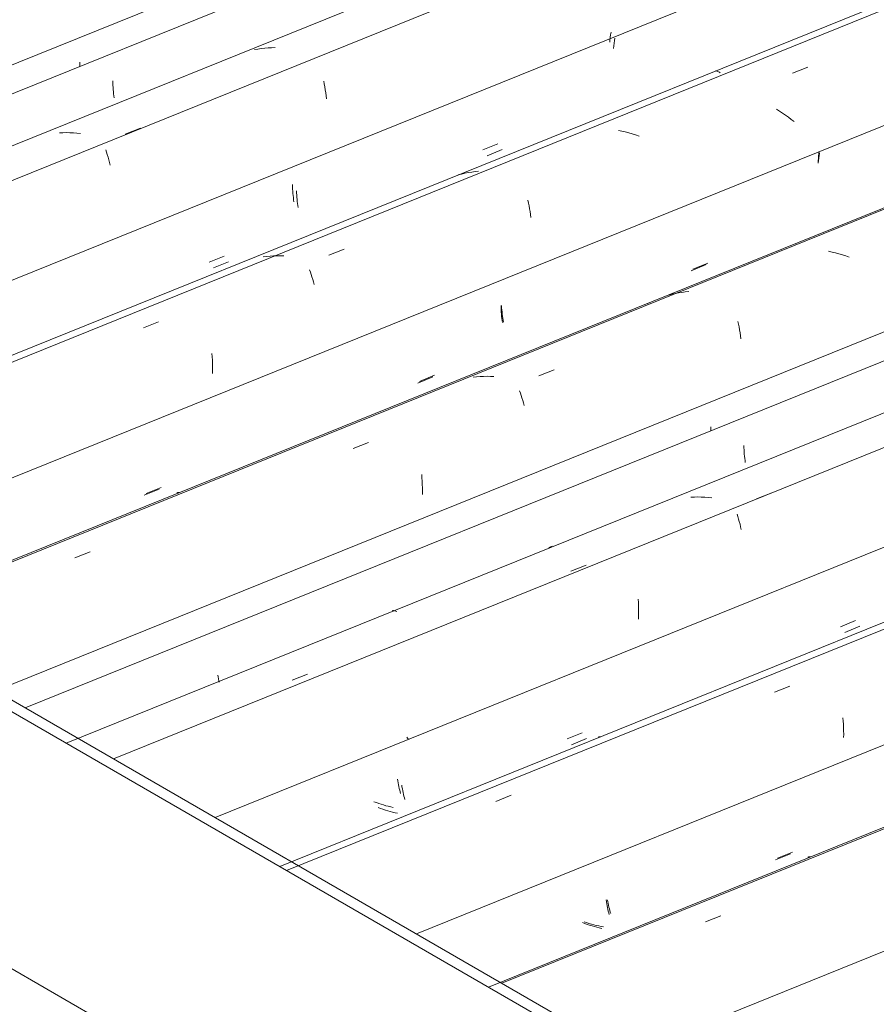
# Model space of a CAD drawing. Header units: metres. Extents: x -15.1 to 0.1, y 4 to 14.1.
# Tile 13 of 67: x -11.7 to -11.2, y 9.8 to 10.4. Entities that reach past the tile are written whole.
import ezdxf

# ---------------------------------------------------------------- set-up
doc = ezdxf.new("R2010")
doc.units = ezdxf.units.M
for name, color, linetype, lineweight in [('A-GLAZ-CWMG', 7, 'Continuous', 5), ('A-ROOF', 7, 'Continuous', 5), ('A-ROOF-OTLN', 7, 'Continuous', 5)]:
    doc.layers.add(name, color=color, linetype=linetype, lineweight=lineweight)

# ---------------------------------------------------------------- blocks, each defined once
blk = doc.blocks.new('FP_67-ISO_01')
at = {"layer": 'A-GLAZ-CWMG'}
blk.add_line((-9.81215, 10.46896), (-11.43016, 9.81505), dxfattribs=at)
at = {"layer": 'A-GLAZ-CWMG', "color": 9, "true_color": 0xc0c0c0}
for p, q in [((-11.23221, 9.89555), (-11.23182, 9.89566)), ((-11.23182, 9.89566), (-11.2314, 9.89571)), ((-11.2314, 9.89571), (-11.23096, 9.8957)), ((-11.23096, 9.8957), (-11.2305, 9.89564)), ((-11.29554, 9.85537), (-11.28604, 9.85909))]:
    blk.add_line(p, q, dxfattribs=at)
blk = doc.blocks.new('FP_68-ISO_01')
at = {"layer": 'A-GLAZ-CWMG', "color": 9, "true_color": 0xc0c0c0}
for p, q in [((-11.25218, 9.89381), (-11.24287, 9.89763)), ((-11.35724, 9.86904), (-11.35706, 9.86782)), ((-11.35706, 9.86782), (-11.35685, 9.86662)), ((-11.35685, 9.86662), (-11.35664, 9.86544)), ((-11.35664, 9.86544), (-11.3564, 9.86429)), ((-11.3564, 9.86429), (-11.35615, 9.86318)), ((-11.35615, 9.86318), (-11.35589, 9.86209)), ((-11.35589, 9.86209), (-11.35562, 9.86103)), ((-11.35562, 9.86103), (-11.35533, 9.86)), ((-11.37035, 9.85442), (-11.3718, 9.85498)), ((-11.36889, 9.85388), (-11.37035, 9.85442)), ((-11.36742, 9.85339), (-11.36889, 9.85388)), ((-11.36595, 9.85292), (-11.36742, 9.85339)), ((-11.36446, 9.85248), (-11.36595, 9.85292)), ((-11.36296, 9.85208), (-11.36446, 9.85248)), ((-11.36146, 9.85172), (-11.36296, 9.85208)), ((-11.35996, 9.85139), (-11.36146, 9.85172))]:
    blk.add_line(p, q, dxfattribs=at)
blk = doc.blocks.new('FP_69-ISO_01')
at = {"layer": 'A-GLAZ-CWMG'}
blk.add_line((-9.07945, 10.89198), (-11.55946, 9.8897), dxfattribs=at)
at = {"layer": 'A-GLAZ-CWMG', "color": 9, "true_color": 0xc0c0c0}
for p, q in [((-11.25295, 9.99776), (-11.24346, 10.00148)), ((-11.21045, 9.98182), (-11.21029, 9.97985)), ((-11.21029, 9.97985), (-11.21017, 9.97784)), ((-11.21017, 9.97784), (-11.21008, 9.97581)), ((-11.21008, 9.97581), (-11.21002, 9.97376)), ((-11.36184, 9.97004), (-11.36143, 9.97012)), ((-11.36143, 9.97012), (-11.36099, 9.97013)), ((-11.36099, 9.97013), (-11.36054, 9.97009)), ((-11.21002, 9.97376), (-11.21, 9.97168)), ((-11.21, 9.97168), (-11.21002, 9.96959)), ((-11.42555, 9.93009), (-11.41606, 9.93382))]:
    blk.add_line(p, q, dxfattribs=at)
blk = doc.blocks.new('FP_70-ISO_01')
at = {"layer": 'A-GLAZ-CWMG', "color": 9, "true_color": 0xc0c0c0}
for p, q in [((-11.21198, 10.03827), (-11.20266, 10.0421)), ((-11.3814, 9.96873), (-11.37208, 9.97256)), ((-11.48649, 9.94393), (-11.48631, 9.94271)), ((-11.48631, 9.94271), (-11.4861, 9.94151)), ((-11.4861, 9.94151), (-11.48588, 9.94034)), ((-11.48588, 9.94034), (-11.48564, 9.9392)), ((-11.48564, 9.9392), (-11.48539, 9.93808)), ((-11.48539, 9.93808), (-11.48513, 9.93699)), ((-11.48513, 9.93699), (-11.48485, 9.93594)), ((-11.48485, 9.93594), (-11.48456, 9.93491)), ((-11.49959, 9.92933), (-11.50104, 9.92989)), ((-11.49813, 9.9288), (-11.49959, 9.92933)), ((-11.49666, 9.9283), (-11.49813, 9.9288)), ((-11.49518, 9.92784), (-11.49666, 9.9283)), ((-11.49369, 9.92741), (-11.49518, 9.92784)), ((-11.4922, 9.92701), (-11.49369, 9.92741)), ((-11.49069, 9.92665), (-11.4922, 9.92701)), ((-11.48919, 9.92632), (-11.49069, 9.92665))]:
    blk.add_line(p, q, dxfattribs=at)
blk = doc.blocks.new('FP_71-ISO_01')
at = {"layer": 'A-GLAZ-CWMG'}
blk.add_line((-8.65948, 11.17006), (-11.66254, 9.95639), dxfattribs=at)
blk = doc.blocks.new('FP_72-ISO_01')
at = {"layer": 'A-GLAZ-CWMG', "color": 9, "true_color": 0xc0c0c0}
for p, q in [((-11.27185, 10.15061), (-11.27181, 10.14923)), ((-11.27181, 10.14923), (-11.27175, 10.14787)), ((-11.27175, 10.14787), (-11.27166, 10.14652)), ((-11.27166, 10.14652), (-11.27156, 10.1452)), ((-11.27156, 10.1452), (-11.27143, 10.1439)), ((-11.27143, 10.1439), (-11.27129, 10.14262)), ((-11.27129, 10.14262), (-11.27113, 10.14136)), ((-11.27113, 10.14136), (-11.27095, 10.14012)), ((-11.59785, 10.00837), (-11.59766, 10.00715)), ((-11.59766, 10.00715), (-11.59745, 10.00596)), ((-11.59745, 10.00596), (-11.59723, 10.00479)), ((-11.59723, 10.00479), (-11.59705, 10.00397))]:
    blk.add_line(p, q, dxfattribs=at)
blk = doc.blocks.new('Rectangular Mullion - Telha Fibrocimento - Ondulada-1908998-ISO_01')
at = {"layer": 'A-GLAZ-CWMG'}
for p, q in [((-8.65948, 11.22371), (-11.7172, 9.98794)), ((-9.51804, 10.63876), (-11.47475, 9.84797)), ((-10.25609, 10.21265), (-11.34451, 9.77277))]:
    blk.add_line(p, q, dxfattribs=at)
for name in ['FP_71-ISO_01', 'FP_72-ISO_01', 'FP_69-ISO_01', 'FP_70-ISO_01', 'FP_67-ISO_01', 'FP_68-ISO_01']:
    blk.add_blockref(name, (0, 0), dxfattribs=at)
blk = doc.blocks.new('FP_75-ISO_01')
at = {"layer": 'A-GLAZ-CWMG'}
blk.add_line((-9.81771, 10.46575), (-11.42187, 9.81743), dxfattribs=at)
blk = doc.blocks.new('FP_76-ISO_01')
at = {"layer": 'A-GLAZ-CWMG', "color": 9, "true_color": 0xc0c0c0}
for p, q in [((-11.25106, 9.89487), (-11.24175, 9.89869)), ((-11.35647, 9.86911), (-11.35624, 9.86794)), ((-11.35624, 9.86794), (-11.356, 9.8668)), ((-11.356, 9.8668), (-11.35574, 9.86568)), ((-11.35574, 9.86568), (-11.35548, 9.86459)), ((-11.35548, 9.86459), (-11.35519, 9.86353)), ((-11.35519, 9.86353), (-11.3549, 9.8625)), ((-11.3549, 9.8625), (-11.3546, 9.86151)), ((-11.3546, 9.86151), (-11.35429, 9.86054)), ((-11.36931, 9.85493), (-11.37078, 9.85543)), ((-11.36783, 9.85446), (-11.36931, 9.85493)), ((-11.36634, 9.85402), (-11.36783, 9.85446)), ((-11.36484, 9.85362), (-11.36634, 9.85402)), ((-11.36334, 9.85325), (-11.36484, 9.85362)), ((-11.36182, 9.85291), (-11.36334, 9.85325)), ((-11.36031, 9.85261), (-11.36182, 9.85291)), ((-11.35879, 9.85234), (-11.36031, 9.85261))]:
    blk.add_line(p, q, dxfattribs=at)
blk = doc.blocks.new('FP_77-ISO_01')
at = {"layer": 'A-GLAZ-CWMG'}
blk.add_line((-9.10366, 10.87801), (-11.55519, 9.88723), dxfattribs=at)
blk = doc.blocks.new('FP_78-ISO_01')
at = {"layer": 'A-GLAZ-CWMG', "color": 9, "true_color": 0xc0c0c0}
for p, q in [((-11.20932, 10.03472), (-11.2, 10.03855)), ((-11.37872, 9.96519), (-11.3694, 9.96901)), ((-11.48388, 9.94021), (-11.48369, 9.939)), ((-11.48369, 9.939), (-11.48347, 9.93781)), ((-11.48347, 9.93781), (-11.48325, 9.93665)), ((-11.48325, 9.93665), (-11.483, 9.93552)), ((-11.483, 9.93552), (-11.48275, 9.93441)), ((-11.48275, 9.93441), (-11.48248, 9.93333)), ((-11.48248, 9.93333), (-11.4822, 9.93229)), ((-11.4822, 9.93229), (-11.4819, 9.93127)), ((-11.49693, 9.92569), (-11.49838, 9.92623)), ((-11.49546, 9.92517), (-11.49693, 9.92569)), ((-11.49399, 9.92468), (-11.49546, 9.92517)), ((-11.49251, 9.92423), (-11.49399, 9.92468)), ((-11.49102, 9.92381), (-11.49251, 9.92423)), ((-11.48952, 9.92342), (-11.49102, 9.92381)), ((-11.48801, 9.92307), (-11.48952, 9.92342)), ((-11.4865, 9.92275), (-11.48801, 9.92307))]:
    blk.add_line(p, q, dxfattribs=at)
blk = doc.blocks.new('FP_79-ISO_01')
at = {"layer": 'A-GLAZ-CWMG'}
blk.add_line((-8.65948, 11.19152), (-11.69171, 9.96606), dxfattribs=at)
at = {"layer": 'A-GLAZ-CWMG', "color": 9, "true_color": 0xc0c0c0}
for p, q in [((-11.26402, 10.11755), (-11.25452, 10.12125)), ((-11.30254, 10.11865), (-11.30469, 10.11857)), ((-11.30039, 10.11867), (-11.30254, 10.11865)), ((-11.29823, 10.11863), (-11.30039, 10.11867)), ((-11.29606, 10.11853), (-11.29823, 10.11863)), ((-11.2939, 10.11838), (-11.29606, 10.11853)), ((-11.29173, 10.11816), (-11.2939, 10.11838)), ((-11.27606, 10.10804), (-11.27558, 10.10654)), ((-11.27558, 10.10654), (-11.27512, 10.105)), ((-11.27512, 10.105), (-11.27467, 10.10342)), ((-11.27467, 10.10342), (-11.27424, 10.1018)), ((-11.27424, 10.1018), (-11.27384, 10.10014)), ((-11.27384, 10.10014), (-11.27345, 10.09843)), ((-11.39061, 10.08817), (-11.3926, 10.08743)), ((-11.37912, 10.07267), (-11.36962, 10.07638)), ((-11.33733, 10.05533), (-11.33722, 10.05331)), ((-11.48969, 10.04817), (-11.48928, 10.04824)), ((-11.48928, 10.04824), (-11.48885, 10.04825)), ((-11.48885, 10.04825), (-11.48839, 10.04821)), ((-11.48839, 10.04821), (-11.48792, 10.0481)), ((-11.48792, 10.0481), (-11.48744, 10.04794)), ((-11.48744, 10.04794), (-11.48694, 10.04772)), ((-11.33722, 10.05331), (-11.33714, 10.05128)), ((-11.33714, 10.05128), (-11.33709, 10.04922)), ((-11.33709, 10.04922), (-11.33708, 10.04714)), ((-11.33711, 10.04504), (-11.33717, 10.04293)), ((-11.33708, 10.04714), (-11.33711, 10.04504)), ((-11.5518, 10.00525), (-11.5423, 10.00896)), ((-11.47963, 9.96833), (-11.48079, 9.96988))]:
    blk.add_line(p, q, dxfattribs=at)
blk = doc.blocks.new('FP_80-ISO_01')
at = {"layer": 'A-GLAZ-CWMG', "color": 9, "true_color": 0xc0c0c0}
for p, q in [((-11.29233, 10.16209), (-11.29231, 10.1607)), ((-11.29231, 10.1607), (-11.29227, 10.15968))]:
    blk.add_line(p, q, dxfattribs=at)
blk = doc.blocks.new('FP_81-ISO_01')
at = {"layer": 'A-GLAZ-CWMG'}
blk.add_line((-8.65948, 11.3186), (-11.82119, 10.04081), dxfattribs=at)
at = {"layer": 'A-GLAZ-CWMG', "color": 9, "true_color": 0xc0c0c0}
for p, q in [((-11.21721, 10.27045), (-11.21937, 10.27091)), ((-11.21506, 10.26994), (-11.21721, 10.27045)), ((-11.21291, 10.26936), (-11.21506, 10.26994)), ((-11.21078, 10.26874), (-11.21291, 10.26936)), ((-11.20866, 10.26806), (-11.21078, 10.26874)), ((-11.20655, 10.26733), (-11.20866, 10.26806)), ((-11.31655, 10.24432), (-11.31861, 10.24382)), ((-11.31447, 10.24477), (-11.31655, 10.24432)), ((-11.31238, 10.24515), (-11.31447, 10.24477)), ((-11.31027, 10.24547), (-11.31238, 10.24515)), ((-11.30815, 10.24573), (-11.31027, 10.24547)), ((-11.30602, 10.24592), (-11.30815, 10.24573)), ((-11.27557, 10.22748), (-11.27519, 10.22576)), ((-11.27519, 10.22576), (-11.27483, 10.22401)), ((-11.27483, 10.22401), (-11.2745, 10.22222)), ((-11.2745, 10.22222), (-11.27419, 10.2204)), ((-11.27419, 10.2204), (-11.27391, 10.21854)), ((-11.27391, 10.21854), (-11.27366, 10.21664)), ((-11.39888, 10.19374), (-11.3894, 10.19745)), ((-11.43744, 10.19313), (-11.43957, 10.19291)), ((-11.43531, 10.1933), (-11.43744, 10.19313)), ((-11.43316, 10.1934), (-11.43531, 10.1933)), ((-11.431, 10.19344), (-11.43316, 10.1934)), ((-11.42884, 10.19342), (-11.431, 10.19344)), ((-11.42668, 10.19333), (-11.42884, 10.19342)), ((-11.41083, 10.18448), (-11.41032, 10.18307)), ((-11.41032, 10.18307), (-11.40982, 10.18161)), ((-11.40982, 10.18161), (-11.40934, 10.1801)), ((-11.40934, 10.1801), (-11.40888, 10.17855)), ((-11.40888, 10.17855), (-11.40844, 10.17696)), ((-11.40844, 10.17696), (-11.40801, 10.17532)), ((-11.51386, 10.14866), (-11.50438, 10.15238)), ((-11.47146, 10.13252), (-11.47131, 10.13054)), ((-11.47131, 10.13054), (-11.47119, 10.12853)), ((-11.47119, 10.12853), (-11.4711, 10.12649)), ((-11.62319, 10.12133), (-11.62279, 10.12143)), ((-11.62279, 10.12143), (-11.62237, 10.12148)), ((-11.62237, 10.12148), (-11.62192, 10.12147)), ((-11.62192, 10.12147), (-11.62146, 10.12139)), ((-11.4711, 10.12649), (-11.47105, 10.12444)), ((-11.47104, 10.12236), (-11.47106, 10.12026)), ((-11.47105, 10.12444), (-11.47104, 10.12236)), ((-11.68635, 10.08095), (-11.67686, 10.08467))]:
    blk.add_line(p, q, dxfattribs=at)
blk = doc.blocks.new('FP_82-ISO_01')
at = {"layer": 'A-GLAZ-CWMG', "color": 9, "true_color": 0xc0c0c0}
for p, q in [((-11.22536, 10.3287), (-11.22555, 10.32718)), ((-11.22513, 10.33023), (-11.22536, 10.3287)), ((-11.22488, 10.33175), (-11.22513, 10.33023)), ((-11.22555, 10.32718), (-11.22571, 10.32567)), ((-11.30445, 10.2588), (-11.29513, 10.26263)), ((-11.42228, 10.23741), (-11.42226, 10.23602)), ((-11.42226, 10.23602), (-11.42221, 10.23465)), ((-11.42221, 10.23465), (-11.42214, 10.23329)), ((-11.42214, 10.23329), (-11.42205, 10.23196)), ((-11.42205, 10.23196), (-11.42195, 10.23064)), ((-11.42195, 10.23064), (-11.42182, 10.22935)), ((-11.42182, 10.22935), (-11.42167, 10.22807)), ((-11.42167, 10.22807), (-11.4215, 10.22683)), ((-11.47396, 10.18925), (-11.46463, 10.19308)), ((-11.64345, 10.11975), (-11.63413, 10.12357))]:
    blk.add_line(p, q, dxfattribs=at)
blk = doc.blocks.new('FP_83-ISO_01')
at = {"layer": 'A-GLAZ-CWMG'}
blk.add_line((-8.65948, 11.44551), (-11.95049, 10.11546), dxfattribs=at)
at = {"layer": 'A-GLAZ-CWMG', "color": 9, "true_color": 0xc0c0c0}
for p, q in [((-11.24176, 10.38122), (-11.23228, 10.38494)), ((-11.28948, 10.38275), (-11.28902, 10.38269)), ((-11.28902, 10.38269), (-11.28854, 10.38256)), ((-11.28854, 10.38256), (-11.28804, 10.38237)), ((-11.28804, 10.38237), (-11.28752, 10.38212)), ((-11.28752, 10.38212), (-11.28699, 10.38181)), ((-11.28699, 10.38181), (-11.28645, 10.38144)), ((-11.24971, 10.35781), (-11.2516, 10.35901)), ((-11.24785, 10.35656), (-11.24971, 10.35781)), ((-11.24602, 10.35529), (-11.24785, 10.35656)), ((-11.24422, 10.35398), (-11.24602, 10.35529)), ((-11.24245, 10.35264), (-11.24422, 10.35398)), ((-11.24071, 10.35127), (-11.24245, 10.35264)), ((-11.34747, 10.34532), (-11.34963, 10.34576)), ((-11.34531, 10.34483), (-11.34747, 10.34532)), ((-11.34317, 10.34428), (-11.34531, 10.34483)), ((-11.34103, 10.34367), (-11.34317, 10.34428)), ((-11.3389, 10.34301), (-11.34103, 10.34367)), ((-11.33679, 10.3423), (-11.3389, 10.34301)), ((-11.44674, 10.31877), (-11.44879, 10.31824)), ((-11.44467, 10.31925), (-11.44674, 10.31877)), ((-11.44258, 10.31966), (-11.44467, 10.31925)), ((-11.44048, 10.32), (-11.44258, 10.31966)), ((-11.43836, 10.32029), (-11.44048, 10.32)), ((-11.43623, 10.32051), (-11.43836, 10.32029)), ((-11.40573, 10.30252), (-11.40533, 10.30082)), ((-11.40533, 10.30082), (-11.40497, 10.29908)), ((-11.40497, 10.29908), (-11.40463, 10.2973)), ((-11.40463, 10.2973), (-11.40431, 10.29549)), ((-11.40431, 10.29549), (-11.40403, 10.29364)), ((-11.40403, 10.29364), (-11.40377, 10.29175)), ((-11.56759, 10.2677), (-11.56972, 10.26745)), ((-11.56546, 10.26789), (-11.56759, 10.2677)), ((-11.56332, 10.26802), (-11.56546, 10.26789)), ((-11.56116, 10.26808), (-11.56332, 10.26802)), ((-11.55901, 10.26808), (-11.56116, 10.26808)), ((-11.55684, 10.26802), (-11.55901, 10.26808)), ((-11.52904, 10.26859), (-11.51956, 10.27232)), ((-11.54097, 10.25937), (-11.54045, 10.25798)), ((-11.54045, 10.25798), (-11.53995, 10.25653)), ((-11.53995, 10.25653), (-11.53946, 10.25504)), ((-11.53946, 10.25504), (-11.53899, 10.2535)), ((-11.53899, 10.2535), (-11.53854, 10.25192)), ((-11.53854, 10.25192), (-11.53811, 10.25029)), ((-11.64396, 10.22346), (-11.63448, 10.22719)), ((-11.60147, 10.20752), (-11.60131, 10.20554)), ((-11.60131, 10.20554), (-11.60119, 10.20354)), ((-11.60119, 10.20354), (-11.60109, 10.20151)), ((-11.60109, 10.20151), (-11.60104, 10.19945)), ((-11.60104, 10.19945), (-11.60102, 10.19737)), ((-11.60102, 10.19737), (-11.60103, 10.19528))]:
    blk.add_line(p, q, dxfattribs=at)
blk = doc.blocks.new('FP_84-ISO_01')
at = {"layer": 'A-GLAZ-CWMG', "color": 9, "true_color": 0xc0c0c0}
for p, q in [((-11.35482, 10.40194), (-11.35497, 10.4004)), ((-11.35463, 10.40349), (-11.35482, 10.40194)), ((-11.35441, 10.40505), (-11.35463, 10.40349)), ((-11.35416, 10.40661), (-11.35441, 10.40505)), ((-11.4336, 10.33368), (-11.42428, 10.3375)), ((-11.55151, 10.3122), (-11.55149, 10.31081)), ((-11.55149, 10.31081), (-11.55144, 10.30944)), ((-11.55144, 10.30944), (-11.55136, 10.30809)), ((-11.55136, 10.30809), (-11.55127, 10.30676)), ((-11.55127, 10.30676), (-11.55116, 10.30545)), ((-11.55116, 10.30545), (-11.55102, 10.30416)), ((-11.55102, 10.30416), (-11.55087, 10.30289)), ((-11.55087, 10.30289), (-11.5507, 10.30164)), ((-11.60313, 10.26415), (-11.59381, 10.26797))]:
    blk.add_line(p, q, dxfattribs=at)
blk = doc.blocks.new('FP_85-ISO_01')
at = {"layer": 'A-GLAZ-CWMG'}
blk.add_line((-8.65948, 11.55385), (-12.05357, 10.18215), dxfattribs=at)
blk = doc.blocks.new('FP_86-ISO_01')
at = {"layer": 'A-GLAZ-CWMG', "color": 9, "true_color": 0xc0c0c0}
for p, q in [((-11.66289, 10.37653), (-11.66286, 10.37515)), ((-11.66286, 10.37515), (-11.6628, 10.37379)), ((-11.6628, 10.37379), (-11.66272, 10.37244)), ((-11.66272, 10.37244), (-11.66262, 10.37111)), ((-11.66262, 10.37111), (-11.6625, 10.36981)), ((-11.6625, 10.36981), (-11.66236, 10.36853)), ((-11.66236, 10.36853), (-11.6622, 10.36726)), ((-11.6622, 10.36726), (-11.66202, 10.36603))]:
    blk.add_line(p, q, dxfattribs=at)
blk = doc.blocks.new('Rectangular Mullion - Telha Fibrocimento - Ondulada-V73-ISO_01')
at = {"layer": 'A-GLAZ-CWMG'}
for p, q in [((-8.65948, 11.6075), (-12.10823, 10.21371)), ((-8.65948, 11.36954), (-11.86578, 10.07373)), ((-8.65948, 11.24171), (-11.73554, 9.99853)), ((-8.81098, 11.04698), (-11.59953, 9.92001))]:
    blk.add_line(p, q, dxfattribs=at)
for name in ['FP_85-ISO_01', 'FP_86-ISO_01', 'FP_83-ISO_01', 'FP_84-ISO_01', 'FP_81-ISO_01', 'FP_82-ISO_01', 'FP_79-ISO_01', 'FP_80-ISO_01', 'FP_77-ISO_01', 'FP_78-ISO_01', 'FP_75-ISO_01', 'FP_76-ISO_01']:
    blk.add_blockref(name, (0, 0), dxfattribs=at)
blk = doc.blocks.new('FP_88-ISO_01')
at = {"layer": 'A-GLAZ-CWMG'}
blk.add_line((-8.65948, 11.31764), (-11.8129, 10.0432), dxfattribs=at)
blk = doc.blocks.new('FP_89-ISO_01')
at = {"layer": 'A-GLAZ-CWMG', "color": 9, "true_color": 0xc0c0c0}
for p, q in [((-11.22556, 10.32979), (-11.22569, 10.32834)), ((-11.2254, 10.33125), (-11.22556, 10.32979)), ((-11.22521, 10.33271), (-11.2254, 10.33125)), ((-11.22581, 10.32689), (-11.22589, 10.32546)), ((-11.22569, 10.32834), (-11.22581, 10.32689)), ((-11.30349, 10.25979), (-11.29417, 10.26361)), ((-11.42201, 10.23726), (-11.42193, 10.23591)), ((-11.33119, 10.23849), (-11.33166, 10.23839)), ((-11.42193, 10.23591), (-11.42183, 10.23458)), ((-11.42183, 10.23458), (-11.42171, 10.23327)), ((-11.42171, 10.23327), (-11.42157, 10.23197)), ((-11.42157, 10.23197), (-11.42141, 10.2307)), ((-11.42141, 10.2307), (-11.42123, 10.22946)), ((-11.42123, 10.22946), (-11.42104, 10.22823)), ((-11.42104, 10.22823), (-11.42083, 10.22703)), ((-11.4729, 10.19026), (-11.46358, 10.19408)), ((-11.64231, 10.12078), (-11.63299, 10.1246))]:
    blk.add_line(p, q, dxfattribs=at)
blk = doc.blocks.new('FP_90-ISO_01')
at = {"layer": 'A-GLAZ-CWMG'}
blk.add_line((-8.65948, 11.44131), (-11.94622, 10.113), dxfattribs=at)
blk = doc.blocks.new('FP_91-ISO_01')
at = {"layer": 'A-GLAZ-CWMG', "color": 9, "true_color": 0xc0c0c0}
for p, q in [((-11.35175, 10.40304), (-11.35199, 10.40143)), ((-11.35239, 10.39823), (-11.35254, 10.39664)), ((-11.3522, 10.39983), (-11.35239, 10.39823)), ((-11.35199, 10.40143), (-11.3522, 10.39983)), ((-11.43096, 10.33012), (-11.42163, 10.33395)), ((-11.549, 10.30844), (-11.54896, 10.30706)), ((-11.54896, 10.30706), (-11.5489, 10.3057)), ((-11.5489, 10.3057), (-11.54881, 10.30436)), ((-11.54881, 10.30436), (-11.54871, 10.30303)), ((-11.54871, 10.30303), (-11.54859, 10.30173)), ((-11.54859, 10.30173), (-11.54845, 10.30045)), ((-11.54845, 10.30045), (-11.54829, 10.29919)), ((-11.54829, 10.29919), (-11.54811, 10.29795)), ((-11.60047, 10.2606), (-11.59114, 10.26442))]:
    blk.add_line(p, q, dxfattribs=at)
blk = doc.blocks.new('FP_92-ISO_01')
at = {"layer": 'A-GLAZ-CWMG'}
blk.add_line((-8.65948, 11.57531), (-12.08274, 10.19182), dxfattribs=at)
at = {"layer": 'A-GLAZ-CWMG', "color": 9, "true_color": 0xc0c0c0}
for p, q in [((-11.57298, 10.39625), (-11.57508, 10.39589)), ((-11.57087, 10.39654), (-11.57298, 10.39625)), ((-11.56874, 10.39678), (-11.57087, 10.39654)), ((-11.56661, 10.39695), (-11.56874, 10.39678)), ((-11.56446, 10.39707), (-11.56661, 10.39695)), ((-11.56231, 10.39713), (-11.56446, 10.39707)), ((-11.53219, 10.37639), (-11.53184, 10.37463)), ((-11.53184, 10.37463), (-11.53152, 10.37282)), ((-11.53152, 10.37282), (-11.53122, 10.37098)), ((-11.53122, 10.37098), (-11.53096, 10.36911)), ((-11.53096, 10.36911), (-11.53072, 10.36721)), ((-11.53072, 10.36721), (-11.53051, 10.36528)), ((-11.65522, 10.34339), (-11.64574, 10.3471)), ((-11.69376, 10.3444), (-11.6959, 10.34432)), ((-11.6916, 10.34443), (-11.69376, 10.3444)), ((-11.68944, 10.3444), (-11.6916, 10.34443)), ((-11.68727, 10.3443), (-11.68944, 10.3444)), ((-11.68511, 10.34415), (-11.68727, 10.3443)), ((-11.68294, 10.34394), (-11.68511, 10.34415)), ((-11.66724, 10.33387), (-11.66676, 10.33238)), ((-11.66676, 10.33238), (-11.66629, 10.33085)), ((-11.66629, 10.33085), (-11.66584, 10.32927)), ((-11.66584, 10.32927), (-11.66541, 10.32765)), ((-11.66541, 10.32765), (-11.665, 10.32599)), ((-11.665, 10.32599), (-11.66461, 10.32429))]:
    blk.add_line(p, q, dxfattribs=at)
blk = doc.blocks.new('FP_93-ISO_01')
at = {"layer": 'A-GLAZ-CWMG', "color": 9, "true_color": 0xc0c0c0}
for p, q in [((-11.68337, 10.38802), (-11.68336, 10.38663)), ((-11.68336, 10.38663), (-11.68332, 10.38543))]:
    blk.add_line(p, q, dxfattribs=at)
blk = doc.blocks.new('Rectangular Mullion - Telha Fibrocimento - Ondulada-V87-ISO_01')
at = {"layer": 'A-GLAZ-CWMG'}
for p, q in [((-8.65948, 11.6255), (-12.12657, 10.22429)), ((-8.65948, 11.49201), (-11.99056, 10.14577))]:
    blk.add_line(p, q, dxfattribs=at)
for name in ['FP_92-ISO_01', 'FP_93-ISO_01', 'FP_90-ISO_01', 'FP_91-ISO_01', 'FP_88-ISO_01', 'FP_89-ISO_01']:
    blk.add_blockref(name, (0, 0), dxfattribs=at)
blk = doc.blocks.new('RUFO_1_ - RUFO_1_-1923193-ISO_01')
at = {"layer": 'A-ROOF'}
for p, q in [((-13.28049, 10.72412), (-11.18746, 9.51571)), ((-11.18746, 9.67493), (-13.00472, 10.72412))]:
    blk.add_line(p, q, dxfattribs=at)

msp = doc.modelspace()

# ---------------------------------------------------------------- linework, layer by layer
at = {"layer": 'A-ROOF-OTLN'}
msp.add_line((-11.1921, 9.68478), (-12.81842, 10.62373), dxfattribs=at)

# ---------------------------------------------------------------- block references
at = {"layer": 'A-GLAZ-CWMG'}
for name in ['Rectangular Mullion - Telha Fibrocimento - Ondulada-V87-ISO_01', 'Rectangular Mullion - Telha Fibrocimento - Ondulada-V73-ISO_01', 'Rectangular Mullion - Telha Fibrocimento - Ondulada-1908998-ISO_01']:
    msp.add_blockref(name, (0, 0), dxfattribs=at)
at = {"layer": 'A-ROOF'}
msp.add_blockref('RUFO_1_ - RUFO_1_-1923193-ISO_01', (0, 0), dxfattribs=at)

doc.saveas('drawing.dxf')
